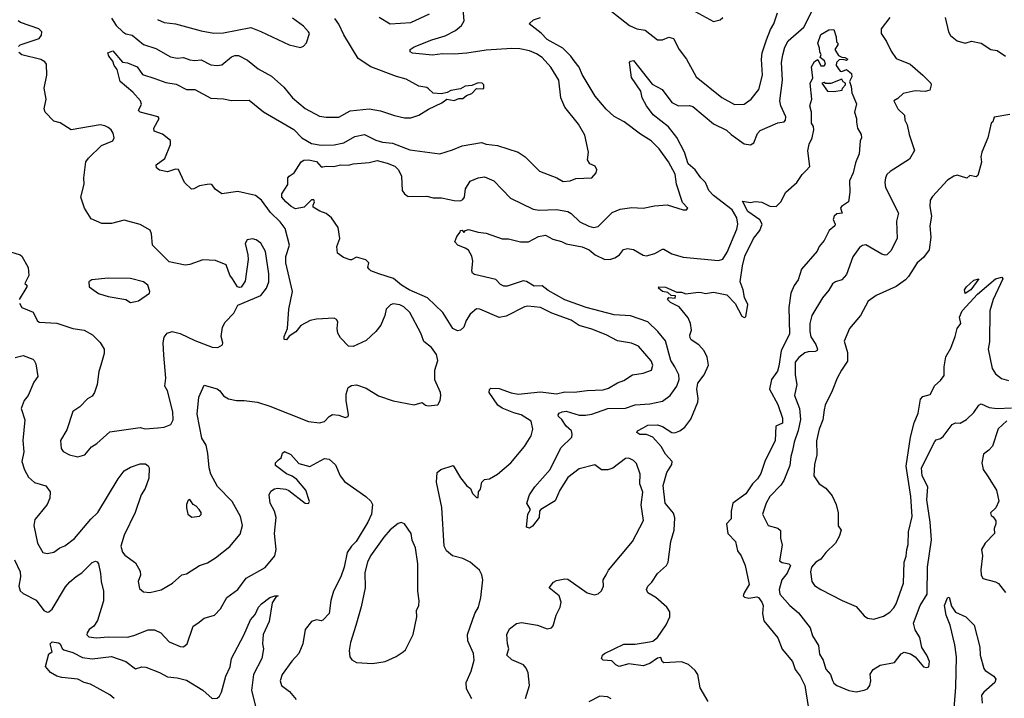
# Model space of a CAD drawing. Extents: x 1678759 to 1859541, y 384609 to 522867.
# Tile 123 of 256: x 1769013 to 1775160, y 446736 to 450972. Entities that reach past the tile are written whole.
import ezdxf

# ---------------------------------------------------------------- set-up
doc = ezdxf.new("R2010")
doc.units = 0

msp = doc.modelspace()

# ---------------------------------------------------------------- linework, layer by layer
at = {"layer": '0CON20XD'}
for points in [[(1770998.6, 449085), (1770989.8, 449099.8), (1770975, 449107.8), (1770865, 449103.1), (1770825.5, 449094.5), (1770767.5, 449062.5), (1770736.3, 449023.7), (1770694.3, 448995.7), (1770677.3, 448972.7), (1770663.3, 448975), (1770664, 448995), (1770684.4, 449045), (1770693.3, 449165), (1770715.3, 449275), (1770673.3, 449455), (1770675, 449493.3), (1770696.1, 449565), (1770669, 449669), (1770639.7, 449709.7), (1770577.7, 449767.7), (1770522.1, 449845), (1770485, 449873.8), (1770375, 449898.8), (1770275, 449884.3), (1770233.1, 449913.1), (1770215, 449940), (1770205, 449946), (1770183.9, 449943.9), (1770136.1, 449933.9), (1770100, 449915), (1770085, 449913.8), (1770042.2, 449955), (1770005, 450036.7), (1769985, 450038), (1769935, 450023.1), (1769885, 450032.9), (1769866.4, 450046.4), (1769865.6, 450065), (1769918.1, 450105), (1769955, 450192.5), (1769955, 450217.5), (1769905, 450257.5), (1769852.5, 450275), (1769850, 450295), (1769882.5, 450355), (1769877.5, 450365), (1769764.6, 450394.6), (1769754.4, 450404.4), (1769772.5, 450445), (1769765.8, 450465), (1769718.7, 450518.7), (1769640, 450585), (1769621.7, 450661.7), (1769602.5, 450685), (1769593.4, 450713.4), (1769569.2, 450745), (1769562.5, 450765), (1769595, 450778), (1769655, 450707.5), (1769685, 450703.1), (1769745, 450678.1), (1769780.2, 450630.2), (1769855.4, 450605.4), (1769925, 450578.8), (1769990, 450570), (1770055, 450535.8), (1770105, 450535.6), (1770205, 450481.3), (1770285, 450478.2), (1770335, 450467.5), (1770445, 450469.2), (1770535, 450395.6), (1770725, 450285.5), (1770775, 450233.5), (1770835, 450199.6), (1770895, 450188.2), (1770975, 450190.8), (1771036.3, 450203.7), (1771105, 450242.9), (1771165, 450254.1), (1771235, 450218.8), (1771277.1, 450207.1), (1771340.7, 450200.7), (1771448.5, 450158.5), (1771635, 450135.4), (1771715, 450158.5), (1771775, 450185.4), (1771895, 450204.4), (1771925, 450194.2), (1771995, 450187.3), (1772125, 450145.8), (1772168.8, 450115), (1772256.8, 450026.8), (1772365.6, 449985.6), (1772405, 449962.5), (1772450, 449965), (1772485, 449980), (1772585, 449984), (1772612.5, 450015), (1772616, 450035), (1772605, 450057.5), (1772571.7, 450071.7), (1772556.7, 450096.7), (1772563.8, 450145), (1772541.7, 450251.7), (1772500.3, 450320.3), (1772416.9, 450425), (1772391.4, 450485), (1772377.8, 450595), (1772328.9, 450675), (1772275, 450735.5), (1772239.5, 450759.5), (1772195, 450776.9), (1772135, 450790.4), (1772085, 450791.3), (1771925, 450780.5), (1771805, 450762.5), (1771725, 450756.1), (1771651.3, 450758.7), (1771589.5, 450750.5), (1771465, 450763.1), (1771450.6, 450770.6), (1771451.4, 450785), (1771475, 450802.7), (1771585, 450846.2), (1771669.6, 450870.4), (1771734.4, 450905), (1771770.5, 450935), (1771786.7, 450965), (1771775.5, 451114.5)], [(1772170, 446735), (1772196.2, 446815), (1772187.5, 446895), (1772175.6, 446925), (1772158.6, 446945), (1772085.4, 446975.4), (1772053.3, 447005), (1772065.8, 447045), (1772057.5, 447075), (1772053.3, 447135), (1772070.3, 447169.7), (1772115, 447201.9), (1772145, 447210), (1772245, 447191.9), (1772305, 447169.4), (1772333.3, 447175), (1772342.5, 447187.5), (1772362.2, 447255), (1772387.5, 447305), (1772393.1, 447335), (1772380, 447375), (1772318.8, 447425), (1772345, 447460), (1772365, 447470.6), (1772415, 447482.2), (1772435, 447478.9), (1772555, 447393.6), (1772598.5, 447381.5), (1772625, 447388.6), (1772645, 447406), (1772656.5, 447435), (1772655.7, 447475), (1772673.6, 447506.4), (1772689.2, 447535), (1772837.5, 447715), (1772907.5, 447845), (1772892.6, 447942.6), (1772903, 448023), (1772884.4, 448075), (1772887.1, 448135), (1772862.4, 448202.4), (1772845, 448220.8), (1772815, 448234.3), (1772795, 448232.9), (1772716.7, 448173.3), (1772685, 448161.5), (1772645, 448162), (1772602.7, 448192.7), (1772505, 448167.9), (1772435, 448114.5), (1772385.4, 448035), (1772355, 447968.6), (1772265.7, 447914.3), (1772258.8, 447905), (1772255.8, 447865), (1772215, 447810), (1772195, 447797.5), (1772177.5, 447805), (1772183.1, 447865), (1772184.5, 447885.5), (1772201.2, 447915), (1772178.1, 447955), (1772195.5, 448005), (1772228.5, 448055), (1772325.2, 448164.8), (1772391.3, 448298.7), (1772459.5, 448365), (1772462.7, 448385), (1772457.3, 448405), (1772425, 448434.4), (1772396.7, 448476.7), (1772375.8, 448495), (1772374.4, 448505), (1772381.4, 448515), (1772400, 448525), (1772425, 448527.5), (1772505, 448502.3), (1772545, 448502.7), (1772585, 448509.1), (1772685, 448545.3), (1772795, 448546.5), (1772855, 448567.1), (1772946.1, 448573.9), (1773025, 448590), (1773074.5, 448625.5), (1773114.5, 448685), (1773130.6, 448725), (1773128.1, 448755), (1773103.5, 448805), (1773077.5, 448845), (1773045, 448966.9), (1772997.1, 449025), (1772934.3, 449085), (1772825, 449123.2), (1772725, 449130.3), (1772548.8, 449175), (1772415, 449223.8), (1772311.4, 449281.4), (1772275, 449310.6), (1772225, 449308.9), (1772176.7, 449336.7), (1772155, 449341.1), (1772055, 449307.5), (1772035, 449309.2), (1772015, 449318.8), (1771985, 449350), (1771851.4, 449381.4), (1771840, 449390), (1771835.8, 449404.2), (1771841.2, 449465), (1771835.2, 449495.2), (1771815, 449532.9), (1771793.8, 449545), (1771748.8, 449565), (1771728.8, 449585), (1771742.3, 449617.7), (1771762.5, 449645), (1771763.6, 449656.4), (1771775, 449657.5), (1771785, 449642.5), (1771796.2, 449655), (1771815, 449661.5), (1771874.6, 449644.6), (1771925, 449639.2), (1772025, 449603.8), (1772065, 449604.5), (1772140, 449585), (1772190, 449585), (1772251.7, 449618.3), (1772295, 449626.2), (1772342.1, 449602.1), (1772395, 449587.5), (1772425, 449572.5), (1772525, 449553.2), (1772566.9, 449535), (1772604.5, 449504.5), (1772665.8, 449475.8), (1772703.6, 449476.4), (1772728.1, 449485), (1772758.1, 449505), (1772782.3, 449537.7), (1772806.3, 449543.7), (1772845, 449537.5), (1772905, 449502.3), (1772925, 449498.4), (1772977.8, 449512.2), (1773025, 449539.5), (1773035, 449539.5), (1773085, 449511.2), (1773155, 449489.1), (1773375, 449467.8), (1773402.9, 449477.1), (1773429.3, 449520.7), (1773490, 449665), (1773495.4, 449695), (1773490.3, 449735), (1773461.1, 449785), (1773345, 449875.4), (1773315.6, 449905.6), (1773295, 449955.6), (1773265.2, 449985.2), (1773230.7, 450035), (1773185, 450072.3), (1773162.2, 450145), (1773115.9, 450235.9), (1773062.3, 450302.3), (1772968.3, 450378.3), (1772925.6, 450435), (1772897.8, 450485), (1772889.5, 450525), (1772831.7, 450611.7), (1772820, 450705), (1772825, 450713.3), (1772845, 450717.5), (1772960.2, 450570.2), (1773024.3, 450535), (1773084.2, 450455), (1773125.7, 450434.3), (1773194.3, 450435.7), (1773215, 450429.4), (1773345, 450320.8), (1773425, 450282.5), (1773454.5, 450254.5), (1773535, 450197.5), (1773575, 450191.2), (1773595, 450204), (1773617.9, 450262.1), (1773635, 450280), (1773745, 450327.9), (1773785, 450333.3), (1773794.2, 450345), (1773795.6, 450365), (1773765.5, 450435), (1773758.9, 450465), (1773774.6, 450594.6), (1773768.1, 450705), (1773777, 450753), (1773788.9, 450801.1), (1773810.9, 450839.1), (1773907.7, 450925), (1773963.8, 451036.2)], [(1772635, 451080.7), (1772819.2, 450935), (1772865.3, 450915.3), (1772916.9, 450906.9), (1772995, 450845.7), (1773025, 450845.8), (1773065, 450862.5), (1773094.2, 450855), (1773128.9, 450785), (1773175.6, 450725), (1773235.8, 450615), (1773396, 450486), (1773475, 450442.9), (1773535.5, 450444.5), (1773579.2, 450475), (1773628.2, 450535), (1773649.1, 450625), (1773644.1, 450725), (1773647.9, 450765), (1773674.2, 450845.8), (1773700, 450910), (1773721.5, 450945), (1773744.3, 451015)], [(1773205.8, 451035.8), (1773345, 450961.2), (1773385, 450970), (1773403.3, 450985)], [(1769004.4, 450805), (1769015, 450814.4), (1769133.8, 450855), (1769149.2, 450875), (1769150, 450895), (1769131.2, 450915), (1769016.7, 450955), (1769002, 450965)], [(1769585, 450980.9), (1769615.4, 450935), (1769655.5, 450895), (1769675, 450883.5), (1769715, 450874.6), (1769785, 450817.3), (1769862.3, 450792.3), (1769955, 450739.4), (1769995, 450731.1), (1770035.4, 450735.4), (1770075, 450720.9), (1770105, 450717.5), (1770145, 450720.9), (1770205, 450690), (1770245, 450685.5), (1770275, 450690), (1770335, 450739.6), (1770355, 450747.9), (1770378.3, 450748.3), (1770435, 450720), (1770501.4, 450665), (1770585, 450618.9), (1770661.2, 450551.2), (1770715, 450484.3), (1770795, 450418.2), (1770885, 450368.9), (1770925, 450362.5), (1771005, 450363.6), (1771075, 450402.7), (1771194.6, 450414.6), (1771265, 450402.9), (1771352.8, 450372.8), (1771415, 450359.2), (1771455, 450358.8), (1771505, 450376), (1771565, 450413.8), (1771648, 450452), (1771680, 450475), (1771725, 450466.7), (1771755, 450480), (1771779.3, 450480.7), (1771801.7, 450498.3), (1771835, 450510), (1771865, 450542.5), (1771905, 450540), (1771910, 450545), (1771910, 450565), (1771900, 450575), (1771875, 450578), (1771835, 450560), (1771793, 450557), (1771765, 450540), (1771705, 450530.8), (1771682.1, 450517.9), (1771645, 450508.6), (1771594.1, 450514.1), (1771565, 450541.2)], [(1769872.3, 450972.3), (1769915, 450954.6), (1769985, 450945.4), (1770145, 450901.5), (1770225, 450888.2), (1770285, 450888.8), (1770455, 450923.1), (1770518, 450898), (1770695, 450813.8), (1770765, 450798.8), (1770785, 450806.7), (1770803.6, 450826.4), (1770821.2, 450885), (1770816, 450895), (1770785, 450930.8), (1770715, 450982)], [(1772097.4, 448517.4), (1772025, 448546.2), (1771997.5, 448565), (1771944.4, 448645), (1771945, 448662.5), (1771955, 448670.8), (1772005, 448669.5), (1772081.9, 448641.9), (1772125, 448634.3), (1772265, 448649.2), (1772365, 448637.2), (1772415, 448648), (1772475, 448645.8), (1772555, 448658.2), (1772655, 448662.2), (1772688.6, 448671.4), (1772744.3, 448705.7), (1772785, 448720.4), (1772838, 448755), (1772905, 448765.5), (1772957.1, 448785), (1772965.4, 448814.6), (1772955, 448842.5), (1772875, 448933.6), (1772832.9, 448952.9), (1772745, 448967.9), (1772674.8, 449004.8), (1772585, 449040), (1772505, 449062.5), (1772456.2, 449096.2), (1772335, 449140.3), (1772265, 449175.3), (1772185, 449184.5), (1772165, 449180.4), (1772048.7, 449121.3), (1772005, 449113.8), (1771885, 449165.6), (1771865, 449166.9), (1771825, 449134), (1771800, 449095), (1771785, 449053.3), (1771765, 449033.3), (1771745, 449030), (1771717.5, 449045), (1771654.3, 449145), (1771559.5, 449235), (1771445, 449285.8), (1771396.4, 449315), (1771345.7, 449355.7), (1771254, 449386), (1771204.3, 449404.3), (1771194.1, 449414.1), (1771186.7, 449425), (1771192.5, 449455), (1771173.6, 449473.6), (1771115, 449488.8), (1771085, 449472.5), (1771075, 449473.3), (1771035, 449486.9), (1770996.7, 449515), (1770993.3, 449555), (1771011.2, 449605), (1771000, 449675), (1770960, 449735), (1770925, 449761.2), (1770886.4, 449776.4), (1770845, 449802.5), (1770843.8, 449815), (1770852.5, 449835), (1770847.9, 449847.9), (1770835, 449846.4), (1770788.3, 449801.7), (1770735, 449792.1), (1770708.2, 449805), (1770674.6, 449835), (1770650, 449865), (1770650, 449885), (1770686.4, 449943.6), (1770686.7, 449985), (1770694.2, 449995.8), (1770726.2, 450015), (1770770.6, 450085), (1770787.1, 450095), (1770815, 450096.6), (1770865, 450085.8), (1770895, 450053.3), (1770905, 450052.5), (1770925, 450057.7), (1770973.9, 450056.1), (1771015, 450065.9), (1771065, 450062.9), (1771095, 450072.3), (1771195, 450081.1), (1771245, 450092.5), (1771306.4, 450076.4), (1771355, 450057.5), (1771376.9, 450035), (1771395.9, 449994.1), (1771401.2, 449905), (1771415, 449884.4), (1771437.8, 449867.8), (1771555, 449870.3), (1771595, 449860.3), (1771645, 449860.6), (1771725, 449842.9), (1771765, 449842), (1771780, 449850), (1771790, 449865), (1771795.7, 449915), (1771825, 449964), (1771875, 449984.5), (1771915, 449990), (1771973.1, 449965), (1772076.8, 449856.8), (1772218.1, 449788.1), (1772255, 449782.3), (1772365, 449786.8), (1772435, 449773.6), (1772455, 449762.2), (1772510.1, 449710.1), (1772565, 449682.5), (1772595, 449674.5), (1772625, 449680.5), (1772691.7, 449748.3), (1772711.4, 449768.6), (1772760.6, 449789.4), (1772835, 449800), (1772905.5, 449794.5), (1772975, 449809.4), (1773055, 449815.7), (1773155, 449784), (1773175.9, 449784.1), (1773183.3, 449795), (1773151.2, 449831.2), (1773112.9, 449945), (1773105, 450007.5), (1773063.1, 450085), (1773005, 450165.7), (1772955, 450216.5), (1772887.8, 450257.8), (1772787.1, 450335), (1772725, 450367.5), (1772673.3, 450413.3), (1772604.5, 450494.5), (1772525, 450630), (1772505.5, 450675), (1772473.3, 450715), (1772453.8, 450745), (1772403, 450793), (1772305, 450847.7), (1772268.5, 450888.5), (1772193.8, 450945), (1772220, 450970), (1772263.3, 450985)], [(1771565, 450541.2), (1771555, 450548), (1771505, 450556), (1771425, 450600.8), (1771365, 450616.7), (1771205, 450678.2), (1771125, 450729.6), (1771036.3, 450876.3), (1771005, 450944.4), (1770979.5, 450979.5)], [(1771257.8, 450987.8), (1771325, 450946.7), (1771455, 450953.5), (1771572, 451008)], [(1774445.6, 450985), (1774391.5, 450915), (1774390, 450885), (1774425, 450835.8), (1774452.9, 450775), (1774485, 450730), (1774571.2, 450695), (1774651.2, 450625), (1774700, 450575), (1774702.5, 450565), (1774695, 450532.5), (1774665, 450523.8), (1774602.7, 450527.3), (1774528.8, 450511.2), (1774495, 450478.8), (1774470, 450465), (1774494, 450415), (1774536.9, 450375), (1774538.1, 450345), (1774554.2, 450315), (1774565.6, 450255), (1774599.5, 450155), (1774568.1, 450101.9), (1774447.1, 450025), (1774425.7, 450005), (1774417.1, 449985), (1774413.1, 449955), (1774418.1, 449925), (1774499.2, 449765), (1774487.3, 449715), (1774490, 449605), (1774451.2, 449528.8), (1774426.2, 449505)], [(1774791.4, 450985), (1774810.8, 450895), (1774823.4, 450873.4), (1774865, 450840.8), (1774915, 450826), (1774955, 450837.5), (1775015, 450825.6), (1775075, 450786.2), (1775115, 450780), (1775167.5, 450745)], [(1773311.5, 446715), (1773261.7, 446801.7), (1773246, 446885), (1773229.4, 446909.4), (1773187.6, 446947.6), (1773145, 446962.9), (1773035, 446956.9), (1773023.1, 446965), (1773015, 446991.2), (1772995, 446986), (1772946, 446954), (1772905, 446937.9), (1772815, 446951.6), (1772755, 446933.8), (1772735, 446944), (1772709.2, 446969.2), (1772655, 446974.2), (1772644.3, 446984.3), (1772651.2, 447005), (1772663.3, 447015), (1772785, 447073.1), (1772855, 447072.9), (1772945, 447088.2), (1772966.4, 447093.6), (1772993.7, 447116.4), (1773048.2, 447195), (1773071.8, 447245), (1773071.3, 447275), (1773053.2, 447305), (1772985, 447365.4), (1772934.3, 447395), (1772925.6, 447415), (1772934.3, 447435), (1772959.2, 447460.8), (1772995.3, 447514.7), (1773050, 447565), (1773061.8, 447585), (1773077.9, 447715), (1773099.6, 447785), (1773102.4, 447862.4), (1773095, 447891.9), (1773042.9, 447955), (1773030, 448065), (1773051.9, 448145), (1773083.3, 448195), (1773086.3, 448215), (1773045, 448260.7), (1773018.1, 448308.1), (1772965.8, 448365.8), (1772925, 448382.3), (1772885, 448383.1), (1772866, 448395), (1772870, 448405), (1772905.8, 448425), (1772935, 448441.1), (1772995, 448442.2), (1773025, 448433.1), (1773085, 448395.6), (1773102.6, 448392.6), (1773135, 448405.4), (1773165, 448429.2), (1773202.6, 448477.4), (1773245.7, 448585), (1773248.2, 448608.2), (1773240.2, 448665), (1773247.2, 448702.8), (1773286.3, 448755), (1773313.2, 448815), (1773304.8, 448864.8), (1773285.3, 448905.3), (1773251.8, 448941.8), (1773205, 448973.8), (1773198.8, 448985), (1773197, 449003), (1773207, 449033), (1773200, 449075), (1773185, 449110), (1773129.5, 449179.5), (1773075, 449206.2), (1773056.7, 449225), (1773065, 449236.7), (1773105, 449233.3), (1773107.5, 449247.5), (1773080, 449250), (1773059.4, 449269.4), (1773025, 449275.8), (1773000, 449295), (1773002.5, 449305), (1773045, 449301.5), (1773115, 449270.8), (1773145, 449271.4), (1773171.2, 449261.2), (1773248.3, 449271.7), (1773268.6, 449268.6), (1773295, 449263.3), (1773345, 449272), (1773427.5, 449255), (1773479.7, 449199.7), (1773520.7, 449120.7), (1773535, 449112.2), (1773545, 449116), (1773558.4, 449195), (1773538.2, 449238.2), (1773529.7, 449285), (1773510.9, 449335), (1773524.6, 449434.6), (1773539.5, 449495), (1773594.8, 449605.2), (1773634.1, 449655), (1773647.5, 449695), (1773632.8, 449722.8), (1773557.8, 449775), (1773525, 449840), (1773575, 449830.8), (1773605, 449837.5), (1773645, 449832.9), (1773695, 449808.6), (1773735, 449805.8), (1773765.3, 449834.7), (1773795, 449894.3), (1773865.2, 449954.8), (1773897.1, 450005), (1773921.5, 450028.5), (1773946, 450055), (1773933.7, 450153.7), (1773941.2, 450195), (1773961.1, 450235), (1773969.6, 450285), (1773968.1, 450305), (1773955.5, 450325.5), (1773955.5, 450395), (1773945.6, 450435), (1773957.1, 450475), (1773947.5, 450575), (1773963.9, 450606.1), (1773957, 450677), (1773975, 450710), (1773995, 450722.5), (1774015, 450683.3), (1774035, 450683.3), (1774043.3, 450695), (1774036.7, 450715), (1774010, 450735), (1774016.7, 450755), (1774008.3, 450768.3), (1774006.7, 450795), (1773995.8, 450825), (1774015, 450880), (1774065, 450907.5), (1774095, 450910), (1774110, 450865), (1774113, 450833), (1774120, 450825), (1774120, 450815), (1774102.5, 450785), (1774125, 450747.5), (1774145, 450737.5), (1774165, 450736.2), (1774182.5, 450725), (1774175, 450717.5), (1774153.6, 450723.6), (1774129.3, 450720.7), (1774112.5, 450705), (1774110, 450685), (1774135, 450650), (1774145, 450647.5), (1774175, 450660), (1774205.4, 450635.4), (1774207.1, 450615), (1774193.3, 450585), (1774204.2, 450554.2), (1774208, 450515), (1774235.9, 450445.9), (1774224, 450395), (1774237.5, 450355), (1774237.8, 450332.2)], [(1769011.7, 449201.7), (1769025, 449176.2), (1769096.2, 449146.2), (1769121.9, 449095), (1769135, 449083.1), (1769245, 449077.9), (1769345, 449044.5), (1769415, 449034.4), (1769467.5, 449005), (1769515, 448957.1), (1769539.4, 448915), (1769540.9, 448889.1), (1769518.5, 448815), (1769506.5, 448775), (1769496.4, 448695), (1769480, 448645), (1769465, 448621.9), (1769435, 448605.7), (1769387.5, 448555), (1769345, 448526.7), (1769307.6, 448412.4), (1769267.1, 448345), (1769270.8, 448295), (1769285, 448276), (1769323.3, 448255), (1769375, 448242.5), (1769420, 448255), (1769461.2, 448305), (1769494.3, 448325.7), (1769575, 448400), (1769765, 448426.2), (1769795, 448418.8), (1769875, 448423.8), (1769915, 448428.9), (1769955.8, 448445), (1769971.1, 448475), (1769967.9, 448525), (1769935.5, 448655), (1769918.5, 448685), (1769924.6, 448734.6), (1769912.4, 448877.6), (1769907.8, 448955), (1769915, 448990), (1769933.8, 449015), (1769964.6, 449025.4), (1770015, 449013.5), (1770105, 448969.1), (1770215, 448928.6), (1770250, 448925), (1770277.7, 448942.3), (1770280, 448955), (1770269.4, 448995), (1770278.3, 449051.7), (1770295.4, 449084.6), (1770349.2, 449140.8), (1770375, 449190), (1770518.8, 449251.2), (1770552.7, 449295), (1770567.7, 449335), (1770567.7, 449385), (1770546.7, 449525), (1770517.6, 449577.6), (1770487.9, 449597.9), (1770465, 449604.2), (1770433, 449597), (1770420, 449575), (1770437.1, 449505), (1770438.6, 449475), (1770419.5, 449340.5), (1770395, 449302.5), (1770385, 449300), (1770373.3, 449305), (1770341.2, 449355), (1770325, 449377.5), (1770302, 449442), (1770235, 449468.6), (1770155, 449473.5), (1770075, 449444.6), (1770045, 449440), (1769945, 449460.4), (1769840.8, 449565), (1769834.5, 449635), (1769827.2, 449657.2), (1769765, 449694.3), (1769665, 449720.8), (1769585, 449700.6), (1769525, 449700), (1769458.3, 449728.3), (1769416.9, 449795), (1769394.5, 449864.5), (1769414.5, 449945), (1769413.3, 449985), (1769426.4, 450083.6), (1769442.8, 450107.2), (1769523.2, 450186.8), (1769593.8, 450215), (1769601.4, 450235), (1769595.8, 450264.2), (1769582.9, 450285), (1769565, 450298.2), (1769545, 450309.6), (1769515, 450315.4), (1769333.3, 450285), (1769265, 450327.1), (1769225, 450339.2), (1769172.5, 450395), (1769165.7, 450415), (1769177.5, 450475), (1769165.7, 450544.3), (1769181.1, 450625), (1769180.8, 450695), (1769169.3, 450709.3), (1769145, 450722.9), (1769025, 450752.5), (1769007.7, 450767.7)], [(1774095, 450523.8), (1774148.3, 450531.7), (1774150, 450545), (1774167.5, 450565), (1774167.5, 450575), (1774153.6, 450583.6), (1774145, 450600), (1774075.9, 450574.1), (1774042.5, 450572.5), (1774035, 450580), (1774020, 450575), (1774055, 450526.2), (1774095, 450523.8)], [(1775195, 450380), (1775097, 450363), (1775087.5, 450335), (1775077.5, 450325), (1775056.2, 450235), (1775018.8, 450145), (1775013.3, 450115), (1775017.7, 450082.3), (1774995, 450000), (1774985, 449990), (1774945, 450000), (1774925, 449982.5), (1774865, 450000.8), (1774845, 449995.7), (1774805, 449969.2), (1774711.4, 449868.6), (1774697.8, 449845), (1774695.5, 449805), (1774704.5, 449745), (1774695.4, 449685), (1774700, 449615), (1774691.4, 449535), (1774655, 449487.5), (1774615.7, 449455), (1774561.8, 449368.2), (1774542, 449348), (1774484.1, 449305.9), (1774359.4, 449250.6), (1774309.2, 449215), (1774262.5, 449125), (1774194.2, 449045), (1774159.4, 448965), (1774180.8, 448895), (1774180.7, 448839.3), (1774142.5, 448785), (1774116.7, 448735), (1774085.7, 448655), (1774041.5, 448565), (1774034.5, 448535.5), (1774026.9, 448475), (1774004.6, 448415), (1773987.6, 448342.4), (1773990, 448255), (1773975.5, 448195), (1773971.1, 448125), (1774004.5, 448074.5), (1774045, 448048), (1774085, 447998.8), (1774109.4, 447945), (1774123.2, 447893.2), (1774123.1, 447813.1), (1774141.2, 447785), (1774129.1, 447745), (1774106.1, 447705), (1774045, 447646.1), (1774015.2, 447604.8), (1773983.3, 447585), (1773956.9, 447555), (1773949.4, 447525), (1773958.6, 447465), (1773975, 447440.8), (1774015, 447414.3), (1774146.6, 447346.6), (1774235, 447309.2), (1774285, 447250), (1774305, 447237.1), (1774345, 447229.2), (1774405, 447249.2), (1774445, 447274), (1774470.1, 447299.9), (1774485, 447326.2), (1774531.1, 447455), (1774534.4, 447585.6), (1774547.6, 447622.4), (1774550.8, 447665), (1774560, 447695), (1774561.1, 447775), (1774585, 447870), (1774575.9, 447995), (1774546.4, 448185), (1774574, 448366), (1774597.1, 448455), (1774621.1, 448515), (1774636.4, 448603.6), (1774651.1, 448618.9), (1774697.3, 448632.7), (1774725, 448688.8), (1774760.9, 448719.1), (1774785, 448750), (1774783.3, 448805), (1774795, 448867.5), (1774825, 448920.8), (1774852.9, 448995), (1774864.5, 449045), (1774887.3, 449075), (1774879.2, 449115), (1774896.1, 449155), (1774992.5, 449257.5), (1775103.8, 449355), (1775143.8, 449363.8), (1775151.2, 449355), (1775090, 449225), (1775070, 449155), (1775068.1, 448961.9), (1775059.6, 448915), (1775083.6, 448795), (1775105, 448760.8), (1775142, 448732), (1775185, 448720)], [(1774237.8, 450332.2), (1774243.8, 450293.8), (1774265.7, 450255), (1774267.5, 450235), (1774259.2, 450215), (1774254.4, 450135), (1774231.5, 450078.5), (1774216.4, 450015), (1774192.5, 449965), (1774195.6, 449895), (1774186.2, 449835), (1774142.5, 449805), (1774137.5, 449795), (1774146.7, 449765), (1774115, 449760.8), (1774098.1, 449745), (1774092.2, 449725), (1774104.2, 449695), (1774100.8, 449685), (1774066, 449655), (1774036.1, 449593.9), (1774004.2, 449555.8), (1773992.3, 449527.7), (1773894.5, 449415.5), (1773872.7, 449347.3), (1773847.9, 449312.1), (1773826.2, 449265), (1773813.8, 449175), (1773818.2, 449011.8), (1773765.9, 448904.1), (1773751.4, 448808.6), (1773743, 448777), (1773706.1, 448725), (1773693.1, 448665), (1773745, 448570.6), (1773775.7, 448484.3), (1773775.7, 448454.3), (1773734.2, 448435), (1773728.5, 448345), (1773663.8, 448215), (1773640, 448140), (1773619.3, 448105), (1773588.2, 448075), (1773545, 448013.1), (1773465.4, 447955), (1773454.7, 447905), (1773454.8, 447855.2), (1773424.8, 447825), (1773433.3, 447765), (1773481.1, 447715), (1773495, 447656.7), (1773517.1, 447625), (1773541.6, 447565), (1773566.1, 447446.1), (1773536.2, 447395), (1773530, 447375), (1773537, 447367), (1773565, 447361.1), (1773615, 447368.9), (1773625.6, 447365), (1773645, 447335.7), (1773654.6, 447315), (1773649.3, 447265), (1773659.1, 447219.1), (1773745, 447112.9), (1773772.6, 447042.6), (1773837.3, 446965), (1773853.8, 446915), (1773885, 446874.3), (1773915.3, 446815), (1773934.7, 446685)], [(1774426.2, 449505), (1774415, 449501.9), (1774395, 449508.9), (1774295, 449565.8), (1774275, 449562.5), (1774255, 449550), (1774215, 449492.5), (1774175, 449382), (1774145, 449347.5), (1774105, 449336), (1774087.6, 449322.4), (1774065, 449284), (1774025, 449236), (1773958.5, 449125), (1773944.6, 449075), (1773945.4, 449024.6), (1773952.5, 448992.5), (1773983.8, 448945), (1773993.3, 448915), (1773989.2, 448905), (1773979.3, 448900.7), (1773935, 448899.2), (1773915, 448891.8), (1773876.1, 448863.9), (1773854.2, 448835), (1773853.8, 448755), (1773864.5, 448695), (1773849.2, 448625), (1773880.3, 448545), (1773887, 448477), (1773873, 448407), (1773847.1, 448335), (1773838.2, 448281.8), (1773826.7, 448245), (1773820.6, 448189.4), (1773783.8, 448095), (1773765, 448066.7), (1773695.5, 447995), (1773673.8, 447955), (1773650, 447885), (1773684.6, 447814.6), (1773745, 447797.5), (1773762.7, 447782.7), (1773762.9, 447735), (1773772.5, 447692.5), (1773756, 447595), (1773772.9, 447582.9), (1773815, 447575.7), (1773824, 447565), (1773805, 447516.7), (1773771.2, 447475), (1773754.6, 447415), (1773759.1, 447385), (1773820, 447315), (1773875, 447270), (1773946.7, 447176.7), (1773962.2, 447125), (1773999.1, 447065), (1774005, 447012), (1774027.8, 446975), (1774045, 446918.8), (1774074.5, 446884.5), (1774086.4, 446846.4), (1774095, 446830), (1774113.8, 446815), (1774190, 446785), (1774235, 446775.6), (1774285, 446785.8), (1774305, 446795.8), (1774320.6, 446815), (1774326.4, 446845), (1774322.4, 446887.6), (1774340.8, 446915), (1774385, 446943.3), (1774475, 446958.8), (1774515.8, 447014.2), (1774535, 447024), (1774573.6, 447013.6), (1774602.5, 446995), (1774655, 446933.3), (1774675, 446927.5), (1774688.3, 446931.7), (1774692.5, 446965), (1774676, 447005), (1774644.1, 447054.1), (1774632, 447115), (1774603.4, 447163.4), (1774592.7, 447205), (1774633.5, 447315), (1774677.7, 447385), (1774679.8, 447555), (1774706.1, 447725), (1774696, 447836), (1774675.7, 447975), (1774683.1, 448055), (1774647.1, 448125), (1774643.2, 448175), (1774725, 448339.2), (1774735, 448350), (1774762.4, 448357.6), (1774778.9, 448371.1), (1774833.8, 448445), (1774855, 448456.2), (1774885, 448453.8), (1774924.2, 448475.8), (1774969.4, 448520.6), (1775000, 448565), (1775015, 448573.3), (1775065, 448552), (1775115, 448545.6), (1775205, 448549.2)], [(1768922.5, 449532.5), (1769015, 449504), (1769025.8, 449495), (1769064.7, 449424.7), (1769070, 449375), (1769043.8, 449325), (1769056.7, 449315), (1769058, 449305), (1769008.6, 449225)], [(1769705, 449207.5), (1769735, 449212.5), (1769755, 449216.7), (1769824, 449265), (1769826, 449275), (1769812, 449315), (1769785, 449334.5), (1769705, 449355.8), (1769565, 449359.4), (1769463, 449347), (1769444.4, 449335.6), (1769446, 449305), (1769505, 449262.9), (1769565, 449244.2), (1769675, 449226), (1769705, 449207.5)], [(1774915, 449262), (1774911.4, 449285), (1774924, 449305), (1774970, 449345), (1775000, 449355), (1774950, 449285), (1774915, 449262)], [(1768985, 448864.2), (1769035, 448875.8), (1769093.6, 448853.6), (1769103.8, 448843.8), (1769112.7, 448822.7), (1769126, 448745), (1769101.8, 448708.2), (1769065, 448626.2), (1769040, 448595), (1769022.5, 448545), (1769044.5, 448474.5), (1769032, 448345), (1769038.5, 448275), (1769026.9, 448215), (1769042.2, 448162.2), (1769066.9, 448116.9), (1769105, 448083.8), (1769175, 448061.2), (1769202, 448025), (1769200.8, 447985), (1769184.2, 447945.8), (1769130.6, 447879.4), (1769107.6, 447852.4), (1769100.5, 447815), (1769123.1, 447705), (1769157.5, 447645), (1769185, 447640), (1769225, 447648.6), (1769263.3, 447675), (1769295, 447688), (1769355, 447734.2), (1769456.4, 447853.6), (1769501.1, 447895), (1769626.9, 448105), (1769665, 448155.8), (1769705, 448178.6), (1769765, 448200), (1769798.6, 448198.6), (1769815, 448186.9), (1769820.5, 448175), (1769819.4, 448110.6), (1769795.6, 448045), (1769770.6, 448005), (1769732.5, 447895), (1769664.5, 447755), (1769643.6, 447685), (1769655, 447648), (1769670, 447630), (1769735, 447582.5), (1769765, 447530), (1769767.5, 447505), (1769751.4, 447465), (1769761.2, 447421.2), (1769785, 447401.2), (1769825, 447395.8), (1769896.8, 447413.2), (1769966.3, 447453.7), (1770025, 447505.7), (1770055, 447513.1), (1770135.4, 447564.6), (1770185, 447581.1), (1770235, 447612.2), (1770325, 447684.3), (1770389.8, 447760.2), (1770404.4, 447815), (1770391.2, 447871.2), (1770340, 447965), (1770248.5, 448058.5), (1770206.8, 448135), (1770196, 448175), (1770188, 448265), (1770177.1, 448315), (1770149.8, 448359.8), (1770120.2, 448509.8), (1770131.4, 448615), (1770165, 448691.2), (1770245, 448668.1), (1770262.5, 448655), (1770285, 448622.9), (1770315.5, 448605.5), (1770365.5, 448594.5), (1770415, 448595.4), (1770496.7, 448585), (1770575, 448559.6), (1770815, 448464.2), (1770885, 448456.2), (1770915, 448463.8), (1770944.1, 448495.9), (1770965, 448506.7), (1771005, 448502.5), (1771045, 448488.8), (1771062.5, 448495), (1771065.8, 448505), (1771051.4, 448595), (1771051.4, 448635), (1771064, 448675), (1771085, 448689.2), (1771115, 448692), (1771175, 448671.4), (1771253.6, 448623.6), (1771343.4, 448593.4), (1771475, 448567.5), (1771525, 448583.3), (1771546.4, 448566.4), (1771562.3, 448562.3), (1771623, 448567), (1771637.5, 448595), (1771642, 448625), (1771640, 448645), (1771604.3, 448724.3), (1771604.2, 448785), (1771623.8, 448845), (1771615, 448882.5), (1771583.8, 448925), (1771535, 448964), (1771517.5, 449015), (1771447.3, 449145), (1771410.1, 449180.1), (1771385, 449191.5), (1771345, 449199.1), (1771327.9, 449192.1), (1771301.5, 449165), (1771291.8, 449125), (1771266.4, 449065), (1771235, 449025.6), (1771175, 448970), (1771095, 448931.9), (1771064.6, 448934.6), (1771014.5, 448985), (1770999.5, 449015), (1770993.8, 449045), (1770998.6, 449085)], [(1771835, 446732.2), (1771802.2, 446795), (1771799.2, 446835), (1771832.1, 446905), (1771849.5, 446975), (1771846.5, 447015), (1771810.9, 447095), (1771807.3, 447135), (1771854.6, 447265.4), (1771877.1, 447305), (1771891.4, 447365), (1771904.4, 447475), (1771897.4, 447507.4), (1771882.9, 447535), (1771824.2, 447585), (1771778.6, 447608.6), (1771714.2, 447624.2), (1771676.9, 447656.9), (1771663.3, 447685), (1771647.3, 447927.3), (1771614.3, 448085), (1771619.2, 448145), (1771642, 448165), (1771719.2, 448189.2), (1771765, 448112.9), (1771805, 448062), (1771826.7, 448045), (1771838.8, 448015), (1771865, 447990), (1771875, 447990), (1771877.5, 448025), (1771889.4, 448040.6), (1771898.8, 448085), (1771915, 448101.2), (1771945, 448106), (1771995.4, 448134.6), (1772078.6, 448205), (1772165, 448307.5), (1772205.3, 448374.7), (1772215.4, 448415), (1772205.5, 448465), (1772143.1, 448505), (1772097.4, 448517.4)], [(1775175, 448468), (1775122.1, 448417.9), (1775085, 448310), (1775064, 448285), (1775030.3, 448259.7), (1775020, 448205), (1775028, 448165), (1775055, 448124), (1775112, 448035), (1775126.1, 447966.1), (1775106.7, 447925), (1775073, 447893), (1775077, 447877), (1775089.5, 447869.5), (1775106.2, 447843.8), (1775107.5, 447825), (1775096.2, 447795), (1775098.8, 447765), (1775041.2, 447705), (1775018, 447665), (1775024.2, 447625), (1775013, 447537), (1775015.7, 447505.7), (1775025, 447483.8), (1775105, 447462.5), (1775122.6, 447452.6), (1775167.1, 447397.1)], [(1768980.6, 447600.6), (1769016.5, 447525), (1769018.5, 447495), (1769007.3, 447435), (1769016, 447406), (1769035, 447389.6), (1769115, 447347.9), (1769164, 447284), (1769184.5, 447274.5), (1769195, 447275.8), (1769215, 447292.9), (1769298.9, 447431.1), (1769325, 447462.2), (1769365, 447496.9), (1769401.3, 447518.7), (1769465, 447584.2), (1769485, 447591.4), (1769496.9, 447586.9), (1769504.2, 447575), (1769516.9, 447515), (1769520.6, 447465), (1769535.6, 447405), (1769536.2, 447345), (1769497.4, 447222.6), (1769474.5, 447185.5), (1769446, 447165), (1769432.9, 447145), (1769432.1, 447132.1), (1769445, 447119.2), (1769492.7, 447112.7), (1769565, 447120.4), (1769685, 447118.2), (1769725, 447127.1), (1769815, 447163.6), (1769855, 447162.9), (1769893.9, 447143.9), (1769945, 447089.4), (1770015, 447060), (1770035, 447057.5), (1770058.6, 447075), (1770094.7, 447185.3), (1770124.6, 447205.4), (1770165, 447235.6), (1770228.8, 447255), (1770265.5, 447294.5), (1770305, 447365.8), (1770374.5, 447415.5), (1770426, 447485), (1770545, 447553.3), (1770605, 447626), (1770614.5, 447665), (1770602.9, 447765), (1770614.5, 447865), (1770604.3, 447905), (1770575.6, 447955), (1770569.4, 448005), (1770580.3, 448029.7), (1770603.3, 448043.3), (1770623.1, 448046.9), (1770675, 448041.4), (1770693.3, 448033.3), (1770795, 447953.8), (1770815, 447952.5), (1770822.5, 447965), (1770799.2, 448035), (1770742.1, 448102.1), (1770713.4, 448123.4), (1770677.9, 448137.9), (1770610, 448190), (1770610, 448205), (1770627.5, 448225), (1770645, 448237.5), (1770653.9, 448266.1), (1770665, 448276.7), (1770705, 448257.5), (1770755, 448200.8), (1770825, 448182), (1770915, 448231.9), (1770945, 448228.1), (1770985, 448194), (1771013.3, 448125), (1771040.2, 448090.2), (1771174, 447995), (1771205.5, 447965.5), (1771215.6, 447945), (1771210, 447885), (1771187.1, 447835), (1771113.8, 447715), (1771083.1, 447685), (1771056.1, 447645), (1771038.2, 447555), (1771018.4, 447495), (1770970.9, 447405), (1770954.6, 447345.4), (1770944.4, 447265), (1770905, 447223.3), (1770895, 447219.5), (1770865, 447226.1), (1770834.7, 447215.3), (1770795.4, 447164.6), (1770780, 447075), (1770755.5, 447015), (1770711.5, 446968.5), (1770650.5, 446885), (1770637.8, 446845), (1770647.1, 446815), (1770697.4, 446777.4), (1770739.3, 446729.3)], [(1770087, 447867), (1770135, 447872.5), (1770145.9, 447884.1), (1770146.2, 447895), (1770133.3, 447915), (1770115, 447936.2), (1770096.1, 447946.1), (1770075, 447977.5), (1770065, 447972.5), (1770053.8, 447945), (1770053.3, 447925), (1770063.3, 447885), (1770087, 447867)], [(1771215, 446953.8), (1771295, 446966.7), (1771363.6, 446996.4), (1771407.5, 447025), (1771420.7, 447039.3), (1771470, 447135), (1771492, 447245), (1771490, 447285), (1771504, 447315), (1771507.5, 447345), (1771499.2, 447405), (1771499.2, 447575), (1771482.9, 447675), (1771463, 447723), (1771456.2, 447765), (1771415, 447826), (1771395, 447834.2), (1771375, 447827.5), (1771325, 447787.5), (1771285, 447741.4), (1771202.5, 447625), (1771183.6, 447585), (1771167.8, 447522.2), (1771169.1, 447425), (1771143.7, 447306.3), (1771110.8, 447190.8), (1771077.5, 447085), (1771070, 447035), (1771074.2, 446994.2), (1771086.1, 446976.1), (1771115, 446960), (1771215, 446953.8)], [(1769603.1, 446735), (1769575, 446758.2), (1769455, 446824.6), (1769416, 446835), (1769376.4, 446856.4), (1769275.7, 446865.7), (1769244.1, 446874.1), (1769205, 446897.5), (1769173.3, 446935), (1769195, 447012.5), (1769216.2, 447025), (1769202.5, 447075), (1769215, 447089.2), (1769255, 447082), (1769265, 447076), (1769277, 447047), (1769287.8, 447037.8), (1769345, 447022.1), (1769405, 446990.4), (1769465, 446983.3), (1769586, 446996), (1769676, 446966), (1769735, 446920.8), (1769775, 446931.4), (1769799.5, 446930.5), (1769885, 446897.5), (1769935, 446870.6), (1769995, 446864.5), (1770055, 446848.2), (1770155, 446786.1), (1770215, 446735.5), (1770245, 446736.4), (1770259.8, 446750.2), (1770271.8, 446775), (1770299.5, 446875), (1770327.3, 446932.7), (1770335.4, 446985), (1770410.9, 447129.1), (1770452.9, 447225), (1770481.7, 447258.3), (1770503.8, 447305), (1770521.2, 447325), (1770575, 447365.8), (1770606.1, 447376.1), (1770626.7, 447375), (1770612.5, 447367.5), (1770587.9, 447332.1), (1770570.5, 447215), (1770532.5, 447135), (1770528, 447075), (1770534, 447045), (1770523.3, 446985), (1770472.8, 446885), (1770460.8, 446785), (1770489.2, 446669.2)], [(1774834.7, 446515), (1774856.7, 446805), (1774860.4, 446995), (1774850.2, 447069.8), (1774822.7, 447192.7), (1774796.7, 447255), (1774787.1, 447315), (1774805, 447362.5), (1774815, 447367.5), (1774830.9, 447310.9), (1774855, 447274), (1774918.8, 447245), (1774972.2, 447192.2), (1775006.9, 447055), (1775009.7, 447005), (1775031.6, 446921.6), (1775039.5, 446909.5), (1775095, 446873.5), (1775106.9, 446855), (1775101.5, 446835), (1775032.5, 446775), (1775017.8, 446755), (1775022.5, 446705)], [(1772705, 446733.5), (1772682.5, 446745), (1772635, 446749.2), (1772565, 446714.2)]]:
    msp.add_lwpolyline(points, dxfattribs=at)

doc.saveas('drawing.dxf')
